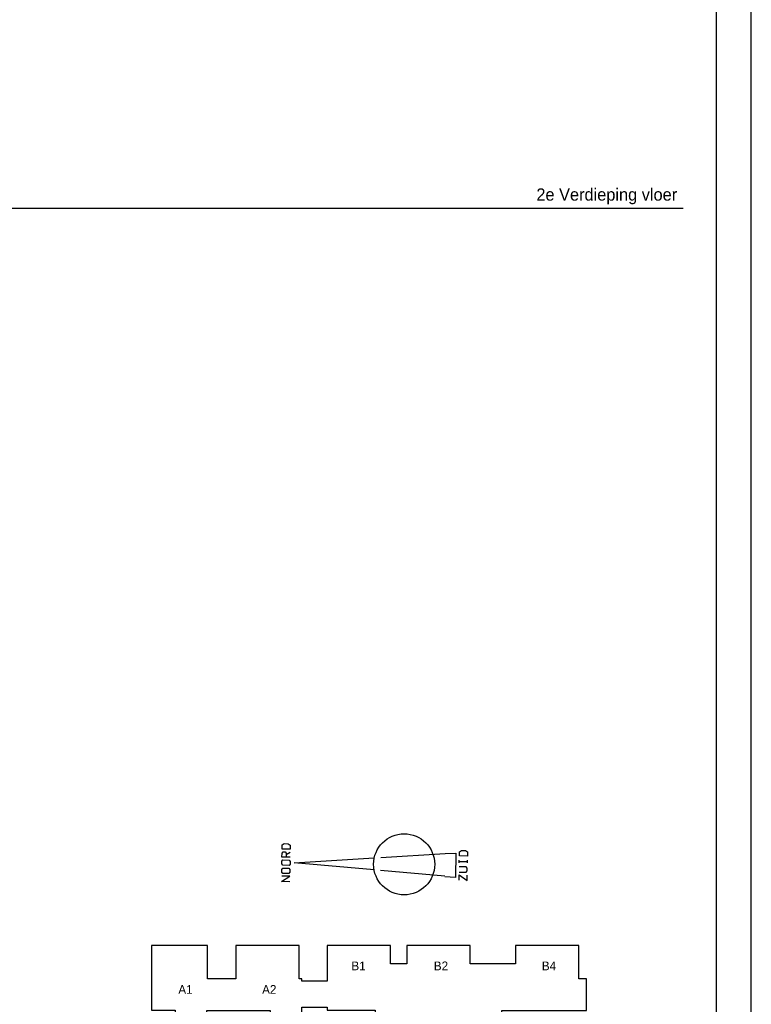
# Model space of a CAD drawing. Extents: x 0 to 1189, y 0 to 841.
# Tile 26 of 27: x 979 to 1189, y 298 to 580. Entities that reach past the tile are written whole.
import ezdxf

# ---------------------------------------------------------------- set-up
doc = ezdxf.new("R2010")
doc.units = 0
for name, color, linetype in [('00KAD070', 5, 'CONTINUOUS'), ('AL$1----_ALGEMEEN', 7, 'CONTINUOUS'), ('AL$2----_RENVOOI', 7, 'CONTINUOUS'), ('AL$5----_NOORDPIJL', 7, 'CONTINUOUS'), ('BL$2----', 7, 'CONTINUOUS'), ('BL$8----_TEKST', 7, 'CONTINUOUS'), ('WL561---', 4, 'CONTINUOUS'), ('WL570---_TOEVOER', 3, 'CONTINUOUS')]:
    doc.layers.add(name, color=color, linetype=linetype)
doc.styles.add('BURO-018', font='BUROFONT.shx', dxfattribs={"height": 1.8})
doc.styles.add('BURO-025', font='BUROFONT.shx', dxfattribs={"height": 2.5})

# ---------------------------------------------------------------- blocks, each defined once
blk = doc.blocks.new('A$C39DB0CF5')
at = {"layer": 'AL$1----_ALGEMEEN', "color": 8}
blk.add_circle((72.36, 68.19), 8.75, dxfattribs=at)
at = {"layer": 'AL$2----_RENVOOI', "color": 8}
blk.add_lwpolyline([(0, 44.96), (0, 26.42), (6.8, 26.42), (6.8, 8.86), (15.88, 8.86), (15.88, 26.34), (33.98, 26.34), (33.98, 8.86), (43.07, 8.86), (43.07, 27.3), (50.33, 27.3), (50.33, 26.42), (64.08, 26.42), (64.08, 8.86), (73.16, 8.86), (73.16, 9.52), (91.26, 9.52), (91.26, 8.86), (100.35, 8.86), (100.35, 26.34), (124.62, 26.34), (124.62, 35.42), (122.35, 35.42), (122.35, 44.96), (104.21, 44.96), (104.21, 39.67), (91.28, 39.67), (91.28, 44.96), (73.15, 44.96), (73.15, 39.67), (68.47, 39.67), (68.47, 44.96), (50.33, 44.96), (50.33, 34.76), (43.07, 34.76), (43.07, 35.42), (42.25, 35.42), (42.25, 44.96), (24.12, 44.96), (24.12, 35.42), (16.04, 35.42), (16.04, 44.96)], close=True, dxfattribs=at)
at = {"layer": 'AL$5----_NOORDPIJL', "color": 8}
for points in [[(39.73, 72.53), (37.4, 72.57), (37.42, 73.73), (38, 74.1), (39.17, 74.08), (39.75, 73.7), (39.73, 72.53)], [(39.7, 70.2), (37.37, 70.23), (37.38, 71.4), (37.68, 71.77), (38.26, 71.76), (38.55, 71.38), (38.53, 70.22)], [(38.54, 70.97), (39.72, 71.71)], [(65.64, 70.12), (84.13, 71.24)], [(84.13, 71.24), (87.21, 71.39), (87.11, 64.39), (84.04, 64.62)], [(90.5, 70.56), (88.18, 70.59), (88.2, 71.75), (88.78, 72.12), (89.94, 72.1), (90.52, 71.72), (90.5, 70.56)], [(39.38, 67.87), (37.63, 67.9), (37.34, 68.28), (37.35, 69.07), (37.65, 69.44), (39.4, 69.42), (39.68, 69.04), (39.67, 68.25), (39.38, 67.87)], [(63.75, 66.61), (40.86, 68.63), (63.79, 70.01)], [(88.15, 68.61), (88.16, 69.4)], [(88.16, 69.04), (90.48, 69.01)], [(90.47, 68.58), (90.49, 69.37)], [(39.34, 65.54), (37.59, 65.57), (37.31, 65.95), (37.32, 66.74), (37.62, 67.11), (39.37, 67.09), (39.65, 66.7), (39.64, 65.92), (39.34, 65.54)], [(84.04, 64.81), (65.59, 66.44)], [(88.08, 63.62), (88.11, 65.16), (90.41, 63.59), (90.43, 65.13)], [(88.15, 65.94), (90.15, 65.92), (90.44, 66.29), (90.45, 67.07), (90.17, 67.45), (88.14, 67.48)], [(39.6, 63.21), (37.27, 63.24), (39.62, 64.75), (37.29, 64.78)]]:
    blk.add_lwpolyline(points, dxfattribs=at)
at = {"layer": 'WL561---', "color": 1}
blk.add_line((81.74, 4.37), (81.74, 19.83), dxfattribs=at)
at = {"layer": 'WL561---', "color": 1, "style": 'BURO-025'}
for s, p in [('B1', (57.26, 37.86)), ('B2', (80.86, 37.86)), ('B4', (111.8, 37.86)), ('A1', (7.68, 31.12)), ('A2', (31.68, 31.12)), ('B3', (68.56, 18.04)), ('B5', (93.36, 18.04)), ('markthal', (75.31, 0))]:
    blk.add_text(s, height=2.5, dxfattribs=at).set_placement(p)

msp = doc.modelspace()

# ---------------------------------------------------------------- linework, layer by layer
at = {"layer": '00KAD070', "linetype": 'CONTINUOUS'}
msp.add_line((1179, 10), (1179, 831), dxfattribs=at)
at = {"layer": 'WL561---', "color": 8, "linetype": 'CONTINUOUS'}
msp.add_line((45.54, 526.38), (1169.51, 526.38), dxfattribs=at)
at = {"layer": 'WL570---_TOEVOER'}
msp.add_line((1189, 0), (1189, 841), dxfattribs=at)

# ---------------------------------------------------------------- block references
at = {"layer": 'BL$2----'}
msp.add_blockref('A$C39DB0CF5', (1017.2, 270.35), dxfattribs=at)

# ---------------------------------------------------------------- texts
at = {"layer": 'BL$8----_TEKST', "color": 7, "style": 'BURO-018'}
msp.add_text('2e Verdieping vloer', height=3.5, dxfattribs=at).set_placement((1127.43, 528.52))

doc.saveas('drawing.dxf')
